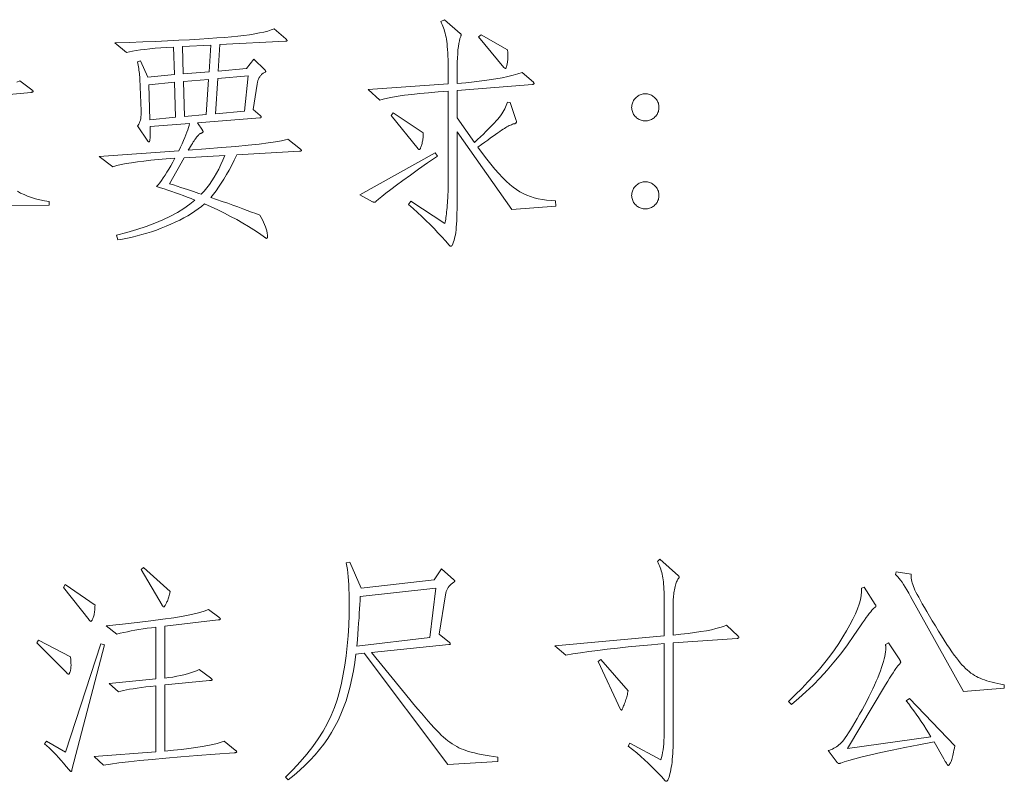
# Model space of a CAD drawing. Extents: x 0 to 1189, y 0 to 841.
# Tile 23 of 132: x 40 to 61, y 93 to 110. Entities that reach past the tile are written whole.
import ezdxf

# ---------------------------------------------------------------- set-up
doc = ezdxf.new("R2010")
doc.units = 0

msp = doc.modelspace()

# ---------------------------------------------------------------- linework, layer by layer
at = {"color": 7, "lineweight": 13}
for points in [[(51.586, 105.439), (50.615, 105.37), (49.411, 107.075), (49.411, 105.476), (49.411, 105.378), (49.409, 105.287), (49.407, 105.201), (49.403, 105.122), (49.399, 105.048), (49.394, 104.98), (49.388, 104.917), (49.381, 104.861), (49.373, 104.81), (49.364, 104.766), (49.354, 104.726), (49.345, 104.691), (49.335, 104.659), (49.326, 104.632), (49.317, 104.609), (49.308, 104.591), (49.3, 104.576), (49.291, 104.566), (49.282, 104.559), (49.274, 104.557), (49.271, 104.558), (49.267, 104.558), (49.264, 104.56), (49.26, 104.562), (49.257, 104.564), (49.253, 104.567), (49.249, 104.57), (49.245, 104.574), (49.241, 104.579), (49.237, 104.584), (49.157, 104.675), (49.074, 104.767), (48.99, 104.857), (48.904, 104.948), (48.816, 105.038), (48.726, 105.127), (48.633, 105.216), (48.539, 105.305), (48.443, 105.393), (48.345, 105.481), (48.392, 105.55), (49.142, 105.059), (49.148, 105.088), (49.154, 105.119), (49.16, 105.153), (49.165, 105.19), (49.171, 105.229), (49.176, 105.271), (49.181, 105.316), (49.186, 105.363), (49.19, 105.413), (49.195, 105.465), (49.199, 105.518), (49.202, 105.569), (49.205, 105.617), (49.208, 105.663), (49.21, 105.707), (49.212, 105.748), (49.214, 105.788), (49.215, 105.825), (49.215, 105.86), (49.216, 105.893), (49.216, 107.973), (48.991, 107.956), (48.782, 107.938), (48.59, 107.92), (48.415, 107.901), (48.256, 107.882), (48.114, 107.862), (47.988, 107.842), (47.879, 107.821), (47.787, 107.799), (47.711, 107.778), (47.452, 108.01), (49.216, 108.131), (49.216, 108.4), (49.215, 108.494), (49.214, 108.583), (49.212, 108.667), (49.209, 108.745), (49.206, 108.819), (49.201, 108.889), (49.196, 108.953), (49.19, 109.012), (49.184, 109.066), (49.176, 109.116), (49.168, 109.162), (49.158, 109.206), (49.148, 109.249), (49.137, 109.291), (49.125, 109.33), (49.112, 109.368), (49.099, 109.405), (49.084, 109.439), (49.068, 109.472), (49.052, 109.504), (49.131, 109.546), (49.48, 109.245), (49.484, 109.242), (49.487, 109.239), (49.49, 109.236), (49.493, 109.232), (49.495, 109.229), (49.497, 109.226), (49.499, 109.223), (49.5, 109.22), (49.501, 109.217), (49.501, 109.213), (49.501, 109.21), (49.5, 109.207), (49.5, 109.203), (49.499, 109.2), (49.498, 109.196), (49.497, 109.193), (49.496, 109.189), (49.494, 109.185), (49.492, 109.181), (49.49, 109.176), (49.475, 109.132), (49.462, 109.081), (49.45, 109.021), (49.44, 108.954), (49.431, 108.88), (49.424, 108.797), (49.418, 108.707), (49.414, 108.609), (49.412, 108.503), (49.411, 108.39), (49.411, 108.142), (49.603, 108.158), (49.784, 108.177), (49.954, 108.197), (50.114, 108.219), (50.262, 108.242), (50.4, 108.267), (50.527, 108.294), (50.643, 108.323), (50.748, 108.353), (50.842, 108.385), (51.09, 108.168), (51.093, 108.165), (51.095, 108.162), (51.098, 108.159), (51.1, 108.156), (51.102, 108.153), (51.103, 108.15), (51.104, 108.147), (51.105, 108.145), (51.105, 108.142), (51.106, 108.139), (51.105, 108.137), (51.104, 108.134), (51.102, 108.132), (51.1, 108.13), (51.096, 108.128), (51.092, 108.126), (51.087, 108.125), (51.082, 108.123), (51.076, 108.122), (51.069, 108.121), (49.411, 107.989), (49.411, 107.382), (49.796, 106.843), (49.864, 106.907), (49.928, 106.968), (49.989, 107.027), (50.045, 107.083), (50.098, 107.135), (50.147, 107.186), (50.192, 107.233), (50.234, 107.277), (50.272, 107.319), (50.306, 107.358), (50.337, 107.395), (50.366, 107.433), (50.393, 107.47), (50.417, 107.507), (50.44, 107.545), (50.46, 107.582), (50.478, 107.619), (50.494, 107.656), (50.508, 107.693), (50.52, 107.73), (50.583, 107.725), (50.715, 107.324), (50.717, 107.312), (50.718, 107.302), (50.717, 107.293), (50.715, 107.285), (50.711, 107.277), (50.705, 107.271), (50.698, 107.266), (50.69, 107.261), (50.679, 107.257), (50.667, 107.255), (50.649, 107.25), (50.629, 107.243), (50.608, 107.235), (50.585, 107.225), (50.561, 107.214), (50.536, 107.201), (50.509, 107.187), (50.482, 107.17), (50.452, 107.153), (50.422, 107.133), (50.388, 107.111), (50.35, 107.086), (50.307, 107.056), (50.259, 107.022), (50.206, 106.984), (50.149, 106.943), (50.086, 106.897), (50.019, 106.848), (49.947, 106.795), (49.87, 106.738), (49.968, 106.604), (50.063, 106.479), (50.155, 106.363), (50.244, 106.257), (50.33, 106.159), (50.413, 106.07), (50.494, 105.991), (50.571, 105.92), (50.646, 105.858), (50.718, 105.806), (50.789, 105.76), (50.864, 105.719), (50.943, 105.683), (51.024, 105.651), (51.109, 105.624), (51.197, 105.602), (51.288, 105.585), (51.382, 105.572), (51.48, 105.564), (51.581, 105.56)], [(45.964, 106.695), (45.968, 106.692), (45.971, 106.689), (45.975, 106.686), (45.977, 106.683), (45.98, 106.68), (45.982, 106.677), (45.983, 106.674), (45.984, 106.672), (45.985, 106.669), (45.985, 106.666), (45.984, 106.664), (45.983, 106.662), (45.981, 106.66), (45.978, 106.658), (45.974, 106.656), (45.97, 106.655), (45.964, 106.654), (45.958, 106.654), (45.951, 106.653), (45.943, 106.653), (44.565, 106.574), (44.507, 106.456), (44.449, 106.344), (44.391, 106.237), (44.333, 106.135), (44.276, 106.038), (44.218, 105.947), (44.161, 105.861), (44.104, 105.78), (44.047, 105.704), (43.989, 105.634), (44.118, 105.589), (44.242, 105.546), (44.361, 105.504), (44.476, 105.463), (44.586, 105.423), (44.691, 105.385), (44.792, 105.347), (44.888, 105.312), (44.98, 105.277), (45.066, 105.244), (45.098, 105.19), (45.127, 105.138), (45.153, 105.087), (45.174, 105.037), (45.193, 104.989), (45.208, 104.941), (45.22, 104.895), (45.229, 104.85), (45.234, 104.806), (45.235, 104.763), (45.235, 104.757), (45.235, 104.752), (45.234, 104.747), (45.233, 104.743), (45.231, 104.739), (45.23, 104.737), (45.228, 104.734), (45.225, 104.733), (45.222, 104.732), (45.219, 104.732), (45.216, 104.732), (45.212, 104.733), (45.209, 104.734), (45.204, 104.736), (45.2, 104.738), (45.195, 104.741), (45.19, 104.744), (45.184, 104.748), (45.178, 104.753), (45.172, 104.758), (45.058, 104.838), (44.94, 104.917), (44.818, 104.995), (44.691, 105.07), (44.561, 105.145), (44.426, 105.217), (44.288, 105.288), (44.145, 105.358), (43.998, 105.425), (43.847, 105.492), (43.782, 105.437), (43.714, 105.384), (43.64, 105.332), (43.563, 105.281), (43.481, 105.231), (43.394, 105.182), (43.304, 105.135), (43.208, 105.088), (43.109, 105.042), (43.005, 104.998), (42.899, 104.956), (42.793, 104.916), (42.686, 104.879), (42.58, 104.845), (42.474, 104.814), (42.367, 104.786), (42.261, 104.76), (42.154, 104.737), (42.048, 104.717), (41.941, 104.7), (41.91, 104.8), (42.141, 104.861), (42.359, 104.926), (42.564, 104.994), (42.757, 105.066), (42.936, 105.142), (43.103, 105.221), (43.257, 105.305), (43.398, 105.391), (43.526, 105.482), (43.641, 105.576), (43.555, 105.61), (43.469, 105.642), (43.383, 105.674), (43.298, 105.705), (43.213, 105.735), (43.129, 105.764), (43.045, 105.792), (42.962, 105.819), (42.879, 105.846), (42.796, 105.872), (42.831, 105.912), (42.866, 105.958), (42.903, 106.008), (42.942, 106.063), (42.981, 106.123), (43.022, 106.187), (43.064, 106.257), (43.107, 106.331), (43.152, 106.411), (43.198, 106.495), (43.01, 106.481), (42.834, 106.467), (42.669, 106.451), (42.516, 106.435), (42.374, 106.417), (42.244, 106.398), (42.124, 106.378), (42.017, 106.356), (41.92, 106.334), (41.836, 106.31), (41.535, 106.532), (43.282, 106.658), (43.321, 106.738), (43.356, 106.813), (43.388, 106.883), (43.416, 106.95), (43.442, 107.012), (43.464, 107.07), (43.483, 107.124), (43.498, 107.174), (43.511, 107.219), (43.52, 107.26), (42.654, 107.192), (42.655, 107.127), (42.656, 107.07), (42.656, 107.019), (42.655, 106.975), (42.653, 106.938), (42.649, 106.908), (42.645, 106.884), (42.64, 106.867), (42.634, 106.857), (42.627, 106.854), (42.625, 106.854), (42.623, 106.855), (42.621, 106.856), (42.618, 106.857), (42.616, 106.859), (42.613, 106.861), (42.61, 106.864), (42.607, 106.867), (42.604, 106.871), (42.601, 106.875), (42.374, 107.207), (42.391, 107.227), (42.406, 107.249), (42.419, 107.275), (42.43, 107.304), (42.439, 107.335), (42.446, 107.37), (42.451, 107.408), (42.453, 107.449), (42.454, 107.493), (42.453, 107.54), (42.427, 108.247), (42.424, 108.286), (42.421, 108.325), (42.418, 108.363), (42.413, 108.4), (42.408, 108.437), (42.403, 108.474), (42.397, 108.51), (42.39, 108.546), (42.382, 108.582), (42.374, 108.617), (42.443, 108.643), (42.601, 108.284), (43.187, 108.337), (43.166, 108.944), (43.022, 108.935), (42.887, 108.926), (42.761, 108.916), (42.644, 108.904), (42.536, 108.893), (42.438, 108.88), (42.349, 108.867), (42.269, 108.853), (42.198, 108.838), (42.137, 108.823), (41.878, 109.034), (42.193, 109.046), (42.491, 109.057), (42.773, 109.069), (43.039, 109.081), (43.288, 109.093), (43.521, 109.106), (43.737, 109.118), (43.937, 109.13), (44.121, 109.143), (44.288, 109.155), (44.442, 109.169), (44.586, 109.183), (44.72, 109.199), (44.844, 109.216), (44.959, 109.235), (45.063, 109.254), (45.158, 109.275), (45.243, 109.297), (45.318, 109.321), (45.383, 109.345), (45.642, 109.124), (45.647, 109.119), (45.651, 109.114), (45.655, 109.109), (45.659, 109.105), (45.662, 109.101), (45.664, 109.097), (45.666, 109.093), (45.667, 109.09), (45.668, 109.087), (45.668, 109.084), (45.668, 109.082), (45.667, 109.079), (45.665, 109.077), (45.662, 109.076), (45.659, 109.074), (45.655, 109.073), (45.65, 109.072), (45.645, 109.071), (45.638, 109.071), (45.631, 109.071), (44.19, 108.997), (44.153, 108.416), (44.776, 108.474), (44.94, 108.675), (45.177, 108.443), (45.181, 108.439), (45.185, 108.435), (45.188, 108.431), (45.191, 108.427), (45.193, 108.424), (45.195, 108.42), (45.196, 108.417), (45.197, 108.414), (45.198, 108.411), (45.198, 108.408), (45.198, 108.406), (45.198, 108.403), (45.197, 108.401), (45.196, 108.399), (45.194, 108.397), (45.193, 108.395), (45.191, 108.394), (45.188, 108.392), (45.186, 108.391), (45.183, 108.39), (45.169, 108.384), (45.156, 108.377), (45.143, 108.37), (45.131, 108.361), (45.119, 108.351), (45.108, 108.34), (45.097, 108.328), (45.086, 108.316), (45.076, 108.302), (45.066, 108.287), (45.057, 108.272), (45.049, 108.256), (45.041, 108.24), (45.034, 108.224), (45.028, 108.208), (45.023, 108.192), (45.018, 108.176), (45.014, 108.159), (45.011, 108.143), (45.008, 108.126), (44.924, 107.572), (45.077, 107.434), (45.081, 107.431), (45.085, 107.428), (45.088, 107.425), (45.09, 107.422), (45.093, 107.419), (45.095, 107.415), (45.096, 107.412), (45.097, 107.409), (45.098, 107.406), (45.098, 107.403), (45.098, 107.4), (45.097, 107.397), (45.095, 107.395), (45.093, 107.393), (45.09, 107.391), (45.087, 107.389), (45.083, 107.388), (45.078, 107.388), (45.072, 107.387), (45.066, 107.387), (43.694, 107.276), (43.805, 107.112), (43.808, 107.108), (43.81, 107.104), (43.813, 107.1), (43.815, 107.097), (43.817, 107.093), (43.818, 107.09), (43.819, 107.087), (43.82, 107.084), (43.82, 107.081), (43.821, 107.078), (43.82, 107.075), (43.819, 107.073), (43.816, 107.07), (43.813, 107.067), (43.809, 107.064), (43.804, 107.06), (43.799, 107.057), (43.792, 107.054), (43.784, 107.05), (43.776, 107.046), (43.767, 107.042), (43.757, 107.037), (43.748, 107.031), (43.738, 107.024), (43.728, 107.015), (43.718, 107.006), (43.708, 106.996), (43.697, 106.985), (43.686, 106.972), (43.675, 106.959), (43.664, 106.944), (43.65, 106.926), (43.636, 106.905), (43.62, 106.881), (43.602, 106.854), (43.583, 106.824), (43.563, 106.791), (43.541, 106.755), (43.518, 106.716), (43.493, 106.674), (43.879, 106.703), (44.228, 106.731), (44.54, 106.758), (44.814, 106.784), (45.052, 106.809), (45.252, 106.833), (45.416, 106.855), (45.542, 106.877), (45.632, 106.898), (45.684, 106.917)], [(50.52, 108.886), (50.522, 108.874), (50.523, 108.862), (50.525, 108.849), (50.526, 108.835), (50.528, 108.821), (50.528, 108.806), (50.529, 108.791), (50.53, 108.775), (50.53, 108.758), (50.53, 108.741), (50.53, 108.724), (50.529, 108.706), (50.529, 108.688), (50.527, 108.671), (50.526, 108.653), (50.524, 108.635), (50.521, 108.618), (50.518, 108.6), (50.515, 108.582), (50.512, 108.564), (50.508, 108.547), (50.504, 108.532), (50.501, 108.518), (50.497, 108.507), (50.494, 108.497), (50.49, 108.489), (50.487, 108.482), (50.484, 108.478), (50.481, 108.475), (50.477, 108.474), (50.474, 108.475), (50.471, 108.475), (50.467, 108.476), (50.464, 108.478), (50.46, 108.48), (50.456, 108.482), (50.453, 108.485), (50.449, 108.488), (50.445, 108.491), (50.44, 108.495), (49.886, 109.166), (49.939, 109.213)], [(43.989, 108.986), (43.367, 108.955), (43.382, 108.353), (43.952, 108.4)], [(43.213, 107.397), (43.192, 108.168), (42.622, 108.115), (42.649, 107.345)], [(43.937, 108.232), (43.388, 108.184), (43.409, 107.413), (43.889, 107.456)], [(44.813, 108.311), (44.143, 108.253), (44.095, 107.471), (44.734, 107.529)], [(53.555, 107.915), (53.579, 107.914), (53.602, 107.911), (53.625, 107.907), (53.647, 107.9), (53.669, 107.892), (53.689, 107.882), (53.71, 107.871), (53.729, 107.857), (53.748, 107.842), (53.766, 107.825), (53.783, 107.807), (53.799, 107.788), (53.812, 107.768), (53.824, 107.748), (53.834, 107.727), (53.842, 107.706), (53.848, 107.684), (53.852, 107.661), (53.855, 107.638), (53.856, 107.614), (53.855, 107.59), (53.852, 107.567), (53.848, 107.544), (53.842, 107.522), (53.834, 107.501), (53.824, 107.481), (53.812, 107.461), (53.799, 107.442), (53.783, 107.423), (53.766, 107.405), (53.748, 107.389), (53.729, 107.374), (53.71, 107.361), (53.689, 107.35), (53.669, 107.34), (53.647, 107.332), (53.625, 107.326), (53.602, 107.322), (53.579, 107.319), (53.555, 107.318), (53.531, 107.319), (53.508, 107.322), (53.485, 107.326), (53.463, 107.332), (53.442, 107.34), (53.421, 107.35), (53.401, 107.361), (53.381, 107.374), (53.362, 107.389), (53.344, 107.405), (53.327, 107.423), (53.312, 107.442), (53.298, 107.461), (53.286, 107.481), (53.277, 107.501), (53.269, 107.522), (53.262, 107.544), (53.258, 107.567), (53.255, 107.59), (53.254, 107.614), (53.255, 107.638), (53.258, 107.661), (53.262, 107.684), (53.269, 107.706), (53.277, 107.727), (53.286, 107.748), (53.298, 107.768), (53.312, 107.788), (53.327, 107.807), (53.344, 107.825), (53.362, 107.842), (53.381, 107.857), (53.401, 107.871), (53.421, 107.882), (53.442, 107.892), (53.463, 107.9), (53.485, 107.907), (53.508, 107.911), (53.531, 107.914)], [(48.667, 107.054), (48.666, 107.027), (48.665, 107), (48.664, 106.974), (48.661, 106.948), (48.658, 106.922), (48.654, 106.897), (48.65, 106.872), (48.645, 106.848), (48.639, 106.824), (48.632, 106.801), (48.626, 106.779), (48.619, 106.759), (48.613, 106.742), (48.608, 106.727), (48.603, 106.714), (48.598, 106.703), (48.593, 106.695), (48.589, 106.689), (48.586, 106.686), (48.582, 106.685), (48.579, 106.685), (48.576, 106.685), (48.573, 106.686), (48.57, 106.687), (48.566, 106.689), (48.563, 106.69), (48.56, 106.693), (48.557, 106.695), (48.554, 106.698), (48.551, 106.701), (47.959, 107.44), (48.002, 107.492)], [(44.296, 106.558), (43.403, 106.505), (43.081, 105.935), (43.167, 105.907), (43.25, 105.88), (43.328, 105.854), (43.403, 105.83), (43.475, 105.806), (43.543, 105.783), (43.607, 105.761), (43.668, 105.741), (43.725, 105.721), (43.778, 105.703), (43.84, 105.77), (43.9, 105.842), (43.958, 105.917), (44.013, 105.997), (44.066, 106.08), (44.117, 106.168), (44.165, 106.259), (44.211, 106.355), (44.254, 106.454)], [(48.978, 106.542), (48.761, 106.392), (48.563, 106.253), (48.382, 106.125), (48.22, 106.008), (48.077, 105.903), (47.951, 105.81), (47.844, 105.728), (47.755, 105.657), (47.684, 105.598), (47.632, 105.55), (47.628, 105.546), (47.624, 105.542), (47.62, 105.539), (47.616, 105.536), (47.612, 105.534), (47.608, 105.532), (47.604, 105.531), (47.6, 105.53), (47.596, 105.529), (47.592, 105.529), (47.589, 105.529), (47.585, 105.529), (47.581, 105.53), (47.576, 105.53), (47.572, 105.531), (47.567, 105.532), (47.563, 105.534), (47.558, 105.535), (47.553, 105.537), (47.548, 105.539), (47.268, 105.687), (48.931, 106.616)], [(53.555, 105.977), (53.579, 105.976), (53.602, 105.974), (53.625, 105.969), (53.647, 105.963), (53.669, 105.955), (53.689, 105.945), (53.71, 105.933), (53.729, 105.92), (53.748, 105.905), (53.766, 105.888), (53.783, 105.869), (53.799, 105.85), (53.812, 105.831), (53.824, 105.811), (53.834, 105.79), (53.842, 105.769), (53.848, 105.746), (53.852, 105.724), (53.855, 105.7), (53.856, 105.676), (53.855, 105.653), (53.852, 105.629), (53.848, 105.607), (53.842, 105.585), (53.834, 105.564), (53.824, 105.543), (53.812, 105.523), (53.799, 105.504), (53.783, 105.486), (53.766, 105.468), (53.748, 105.451), (53.729, 105.437), (53.71, 105.424), (53.689, 105.412), (53.669, 105.403), (53.647, 105.395), (53.625, 105.389), (53.602, 105.384), (53.579, 105.382), (53.555, 105.381), (53.531, 105.382), (53.508, 105.384), (53.485, 105.389), (53.463, 105.395), (53.442, 105.403), (53.421, 105.412), (53.401, 105.424), (53.381, 105.437), (53.362, 105.451), (53.344, 105.468), (53.327, 105.486), (53.312, 105.504), (53.298, 105.523), (53.286, 105.543), (53.277, 105.564), (53.269, 105.585), (53.262, 105.607), (53.258, 105.629), (53.255, 105.653), (53.254, 105.676), (53.255, 105.7), (53.258, 105.724), (53.262, 105.746), (53.269, 105.769), (53.277, 105.79), (53.286, 105.811), (53.298, 105.831), (53.312, 105.85), (53.327, 105.869), (53.344, 105.888), (53.362, 105.905), (53.381, 105.92), (53.401, 105.933), (53.421, 105.945), (53.442, 105.955), (53.463, 105.963), (53.485, 105.969), (53.508, 105.974), (53.531, 105.976)], [(50.308, 93.218), (49.21, 93.149), (47.368, 95.599), (47.183, 95.578), (47.16, 95.394), (47.131, 95.215), (47.097, 95.042), (47.059, 94.874), (47.015, 94.712), (46.966, 94.555), (46.913, 94.404), (46.854, 94.258), (46.79, 94.118), (46.721, 93.983), (46.647, 93.853), (46.566, 93.725), (46.479, 93.601), (46.385, 93.479), (46.285, 93.36), (46.179, 93.245), (46.066, 93.132), (45.947, 93.022), (45.821, 92.915), (45.689, 92.811), (45.637, 92.87), (45.804, 93.037), (45.959, 93.205), (46.102, 93.374), (46.233, 93.543), (46.352, 93.714), (46.46, 93.885), (46.555, 94.057), (46.638, 94.229), (46.71, 94.403), (46.769, 94.577), (46.82, 94.756), (46.865, 94.942), (46.905, 95.135), (46.939, 95.336), (46.969, 95.544), (46.993, 95.76), (47.011, 95.983), (47.025, 96.213), (47.033, 96.451), (47.035, 96.697), (47.035, 96.806), (47.033, 96.91), (47.03, 97.01), (47.025, 97.106), (47.02, 97.197), (47.013, 97.284), (47.004, 97.367), (46.995, 97.445), (46.984, 97.519), (46.972, 97.589), (47.051, 97.605), (47.299, 97.035), (48.91, 97.214), (49.068, 97.457), (49.342, 97.214), (49.345, 97.212), (49.348, 97.21), (49.35, 97.207), (49.353, 97.205), (49.354, 97.202), (49.356, 97.2), (49.357, 97.197), (49.358, 97.194), (49.358, 97.191), (49.358, 97.188), (49.358, 97.185), (49.357, 97.182), (49.356, 97.179), (49.355, 97.176), (49.353, 97.173), (49.351, 97.171), (49.348, 97.168), (49.345, 97.166), (49.341, 97.164), (49.337, 97.161), (49.308, 97.142), (49.281, 97.12), (49.257, 97.097), (49.235, 97.072), (49.216, 97.045), (49.199, 97.017), (49.185, 96.987), (49.173, 96.955), (49.164, 96.922), (49.158, 96.887), (49.02, 96.016), (49.242, 95.836), (49.246, 95.832), (49.25, 95.828), (49.253, 95.825), (49.256, 95.821), (49.258, 95.818), (49.26, 95.815), (49.261, 95.812), (49.262, 95.809), (49.263, 95.807), (49.263, 95.805), (49.263, 95.803), (49.262, 95.801), (49.26, 95.799), (49.258, 95.797), (49.255, 95.795), (49.252, 95.794), (49.248, 95.792), (49.243, 95.791), (49.238, 95.79), (49.232, 95.789), (47.526, 95.615), (48.371, 94.58), (48.46, 94.472), (48.544, 94.371), (48.624, 94.277), (48.7, 94.189), (48.771, 94.107), (48.838, 94.033), (48.901, 93.964), (48.959, 93.903), (49.013, 93.847), (49.063, 93.799), (49.11, 93.755), (49.158, 93.713), (49.206, 93.674), (49.255, 93.638), (49.303, 93.605), (49.352, 93.574), (49.402, 93.546), (49.451, 93.52), (49.501, 93.497), (49.551, 93.477), (49.604, 93.458), (49.661, 93.439), (49.724, 93.422), (49.792, 93.404), (49.866, 93.387), (49.944, 93.37), (50.027, 93.354), (50.116, 93.338), (50.21, 93.323), (50.308, 93.308)], [(55.598, 95.974), (55.601, 95.97), (55.604, 95.967), (55.606, 95.964), (55.608, 95.961), (55.61, 95.958), (55.611, 95.956), (55.612, 95.953), (55.613, 95.95), (55.614, 95.947), (55.614, 95.945), (55.614, 95.942), (55.612, 95.94), (55.611, 95.937), (55.608, 95.935), (55.605, 95.933), (55.601, 95.932), (55.596, 95.93), (55.59, 95.929), (55.584, 95.927), (55.577, 95.926), (54.167, 95.826), (54.167, 93.667), (54.167, 93.594), (54.165, 93.523), (54.163, 93.455), (54.159, 93.389), (54.155, 93.325), (54.149, 93.263), (54.143, 93.204), (54.135, 93.146), (54.127, 93.091), (54.117, 93.038), (54.107, 92.989), (54.097, 92.945), (54.087, 92.907), (54.078, 92.873), (54.068, 92.844), (54.058, 92.821), (54.048, 92.803), (54.039, 92.79), (54.029, 92.782), (54.02, 92.78), (54.016, 92.78), (54.013, 92.781), (54.01, 92.782), (54.006, 92.783), (54.002, 92.785), (53.999, 92.787), (53.995, 92.79), (53.991, 92.793), (53.987, 92.797), (53.983, 92.801), (53.917, 92.876), (53.848, 92.951), (53.775, 93.026), (53.7, 93.102), (53.621, 93.177), (53.539, 93.253), (53.454, 93.328), (53.366, 93.404), (53.275, 93.48), (53.18, 93.556), (53.217, 93.619), (53.898, 93.25), (53.912, 93.301), (53.925, 93.355), (53.936, 93.413), (53.945, 93.474), (53.954, 93.539), (53.96, 93.606), (53.965, 93.677), (53.969, 93.751), (53.971, 93.829), (53.972, 93.91), (53.972, 95.81), (53.693, 95.787), (53.428, 95.763), (53.176, 95.738), (52.939, 95.714), (52.716, 95.689), (52.506, 95.663), (52.311, 95.637), (52.129, 95.611), (51.961, 95.584), (51.808, 95.557), (51.56, 95.762), (53.972, 95.984), (53.972, 96.655), (53.972, 96.733), (53.971, 96.807), (53.969, 96.878), (53.967, 96.944), (53.964, 97.006), (53.961, 97.065), (53.957, 97.119), (53.952, 97.17), (53.946, 97.216), (53.94, 97.259), (53.934, 97.299), (53.926, 97.339), (53.917, 97.377), (53.907, 97.414), (53.896, 97.451), (53.883, 97.487), (53.87, 97.522), (53.856, 97.556), (53.841, 97.589), (53.824, 97.621), (53.872, 97.668), (54.284, 97.304), (54.287, 97.302), (54.289, 97.299), (54.292, 97.297), (54.294, 97.295), (54.295, 97.292), (54.297, 97.289), (54.298, 97.287), (54.299, 97.284), (54.299, 97.281), (54.299, 97.278), (54.299, 97.274), (54.299, 97.271), (54.298, 97.269), (54.298, 97.266), (54.297, 97.263), (54.296, 97.26), (54.294, 97.258), (54.293, 97.256), (54.291, 97.253), (54.289, 97.251), (54.279, 97.24), (54.27, 97.227), (54.261, 97.211), (54.253, 97.193), (54.244, 97.173), (54.236, 97.149), (54.227, 97.124), (54.22, 97.096), (54.212, 97.065), (54.204, 97.032), (54.197, 96.998), (54.191, 96.963), (54.186, 96.929), (54.181, 96.894), (54.177, 96.86), (54.173, 96.825), (54.171, 96.791), (54.169, 96.756), (54.168, 96.721), (54.167, 96.686), (54.167, 96), (54.337, 96.017), (54.495, 96.036), (54.641, 96.055), (54.776, 96.075), (54.899, 96.096), (55.01, 96.118), (55.11, 96.142), (55.198, 96.166), (55.274, 96.191), (55.339, 96.216)], [(43.097, 96.956), (43.09, 96.925), (43.082, 96.897), (43.074, 96.869), (43.066, 96.843), (43.058, 96.818), (43.05, 96.794), (43.042, 96.771), (43.033, 96.749), (43.024, 96.729), (43.015, 96.71), (43.007, 96.692), (42.999, 96.677), (42.991, 96.663), (42.984, 96.651), (42.978, 96.641), (42.972, 96.632), (42.967, 96.626), (42.962, 96.621), (42.958, 96.619), (42.955, 96.618), (42.952, 96.618), (42.948, 96.619), (42.945, 96.621), (42.941, 96.624), (42.938, 96.627), (42.934, 96.631), (42.93, 96.636), (42.926, 96.641), (42.922, 96.648), (42.918, 96.655), (42.453, 97.441), (42.511, 97.489)], [(61.458, 94.828), (60.56, 94.754), (59.394, 96.85), (59.353, 96.924), (59.314, 96.992), (59.277, 97.055), (59.242, 97.112), (59.208, 97.163), (59.175, 97.208), (59.144, 97.247), (59.115, 97.281), (59.087, 97.308), (59.061, 97.33), (59.077, 97.394), (59.41, 97.341), (59.407, 97.312), (59.408, 97.281), (59.41, 97.249), (59.415, 97.216), (59.422, 97.182), (59.431, 97.146), (59.443, 97.109), (59.457, 97.071), (59.473, 97.031), (59.491, 96.99), (59.513, 96.944), (59.541, 96.892), (59.573, 96.831), (59.61, 96.763), (59.652, 96.688), (59.7, 96.606), (59.752, 96.516), (59.81, 96.418), (59.872, 96.313), (59.94, 96.201), (60.009, 96.088), (60.074, 95.982), (60.137, 95.884), (60.196, 95.792), (60.252, 95.708), (60.305, 95.63), (60.355, 95.56), (60.402, 95.496), (60.446, 95.44), (60.486, 95.39), (60.526, 95.346), (60.565, 95.304), (60.604, 95.265), (60.644, 95.228), (60.684, 95.194), (60.724, 95.163), (60.764, 95.135), (60.804, 95.109), (60.844, 95.086), (60.885, 95.066), (60.927, 95.047), (60.973, 95.029), (61.021, 95.011), (61.073, 94.994), (61.128, 94.977), (61.187, 94.961), (61.248, 94.946), (61.313, 94.93), (61.381, 94.916), (61.452, 94.902)], [(41.44, 96.655), (41.439, 96.625), (41.438, 96.597), (41.437, 96.57), (41.434, 96.544), (41.431, 96.518), (41.427, 96.493), (41.423, 96.47), (41.418, 96.447), (41.412, 96.425), (41.405, 96.404), (41.399, 96.384), (41.392, 96.367), (41.386, 96.351), (41.38, 96.338), (41.375, 96.327), (41.37, 96.317), (41.365, 96.31), (41.361, 96.305), (41.356, 96.302), (41.353, 96.301), (41.349, 96.301), (41.345, 96.302), (41.341, 96.304), (41.337, 96.306), (41.332, 96.309), (41.328, 96.312), (41.323, 96.316), (41.318, 96.321), (41.313, 96.327), (41.308, 96.333), (40.743, 97.045), (40.785, 97.109)], [(48.946, 97.029), (47.278, 96.845), (47.275, 96.763), (47.27, 96.674), (47.265, 96.58), (47.259, 96.481), (47.252, 96.375), (47.244, 96.263), (47.235, 96.145), (47.226, 96.022), (47.216, 95.893), (47.204, 95.757), (48.814, 95.947)], [(58.618, 96.67), (58.621, 96.666), (58.623, 96.662), (58.626, 96.658), (58.628, 96.655), (58.63, 96.651), (58.631, 96.648), (58.632, 96.645), (58.633, 96.642), (58.633, 96.639), (58.633, 96.636), (58.633, 96.633), (58.632, 96.631), (58.631, 96.628), (58.629, 96.625), (58.627, 96.622), (58.624, 96.619), (58.621, 96.616), (58.617, 96.613), (58.612, 96.61), (58.607, 96.607), (58.589, 96.593), (58.567, 96.572), (58.543, 96.546), (58.516, 96.514), (58.486, 96.476), (58.453, 96.433), (58.416, 96.384), (58.377, 96.328), (58.335, 96.267), (58.29, 96.201), (58.148, 95.988), (58.003, 95.784), (57.856, 95.589), (57.708, 95.402), (57.557, 95.225), (57.403, 95.057), (57.248, 94.898), (57.091, 94.748), (56.932, 94.607), (56.77, 94.474), (56.707, 94.538), (56.856, 94.681), (57, 94.824), (57.136, 94.967), (57.266, 95.11), (57.389, 95.252), (57.505, 95.394), (57.615, 95.535), (57.719, 95.676), (57.815, 95.817), (57.905, 95.958), (57.987, 96.095), (58.06, 96.225), (58.124, 96.349), (58.179, 96.466), (58.224, 96.577), (58.261, 96.681), (58.289, 96.778), (58.307, 96.868), (58.316, 96.952), (58.317, 97.029), (58.375, 97.056)], [(44.528, 93.466), (44.534, 93.461), (44.539, 93.456), (44.544, 93.451), (44.548, 93.447), (44.552, 93.443), (44.555, 93.439), (44.557, 93.436), (44.558, 93.432), (44.559, 93.429), (44.56, 93.426), (44.559, 93.424), (44.557, 93.422), (44.555, 93.419), (44.551, 93.417), (44.546, 93.415), (44.541, 93.413), (44.534, 93.412), (44.526, 93.41), (44.517, 93.409), (44.507, 93.408), (44.086, 93.378), (43.694, 93.348), (43.332, 93.319), (43, 93.291), (42.697, 93.263), (42.425, 93.236), (42.181, 93.209), (41.968, 93.183), (41.784, 93.158), (41.63, 93.133), (41.424, 93.324), (42.781, 93.429), (42.781, 94.881), (42.667, 94.869), (42.56, 94.857), (42.46, 94.845), (42.368, 94.832), (42.282, 94.819), (42.203, 94.805), (42.131, 94.792), (42.066, 94.778), (42.008, 94.763), (41.957, 94.749), (41.751, 94.934), (42.781, 95.034), (42.781, 96.174), (42.684, 96.161), (42.589, 96.148), (42.497, 96.134), (42.407, 96.119), (42.32, 96.104), (42.235, 96.089), (42.153, 96.073), (42.073, 96.056), (41.995, 96.039), (41.92, 96.021), (41.688, 96.206), (42.043, 96.241), (42.369, 96.276), (42.666, 96.311), (42.934, 96.346), (43.174, 96.381), (43.384, 96.417), (43.566, 96.452), (43.718, 96.488), (43.842, 96.524), (43.937, 96.56), (44.164, 96.396), (44.171, 96.391), (44.177, 96.386), (44.182, 96.381), (44.187, 96.377), (44.191, 96.372), (44.195, 96.368), (44.197, 96.364), (44.199, 96.36), (44.2, 96.357), (44.201, 96.354), (44.2, 96.351), (44.199, 96.348), (44.196, 96.345), (44.193, 96.343), (44.189, 96.34), (44.183, 96.338), (44.177, 96.337), (44.17, 96.335), (44.162, 96.334), (44.153, 96.333), (42.976, 96.195), (42.976, 95.05), (43.067, 95.062), (43.155, 95.076), (43.239, 95.091), (43.32, 95.108), (43.398, 95.126), (43.473, 95.146), (43.543, 95.167), (43.611, 95.19), (43.675, 95.214), (43.736, 95.24), (43.979, 95.06), (43.987, 95.054), (43.994, 95.048), (44, 95.043), (44.006, 95.038), (44.011, 95.033), (44.014, 95.029), (44.017, 95.025), (44.019, 95.021), (44.021, 95.018), (44.021, 95.015), (44.021, 95.013), (44.019, 95.01), (44.016, 95.008), (44.012, 95.006), (44.007, 95.004), (44, 95.002), (43.993, 95.001), (43.984, 94.999), (43.974, 94.998), (43.963, 94.997), (42.976, 94.902), (42.976, 93.445), (43.167, 93.462), (43.344, 93.481), (43.508, 93.5), (43.659, 93.521), (43.797, 93.543), (43.921, 93.565), (44.032, 93.589), (44.13, 93.614), (44.214, 93.64), (44.285, 93.667)], [(40.901, 95.52), (40.903, 95.499), (40.905, 95.478), (40.907, 95.459), (40.908, 95.439), (40.909, 95.421), (40.91, 95.402), (40.911, 95.385), (40.911, 95.368), (40.912, 95.351), (40.912, 95.335), (40.912, 95.319), (40.911, 95.304), (40.91, 95.289), (40.909, 95.275), (40.907, 95.261), (40.905, 95.247), (40.903, 95.234), (40.9, 95.222), (40.897, 95.209), (40.893, 95.198), (40.89, 95.187), (40.886, 95.177), (40.882, 95.168), (40.879, 95.16), (40.875, 95.154), (40.872, 95.149), (40.869, 95.145), (40.865, 95.142), (40.862, 95.14), (40.859, 95.14), (40.856, 95.14), (40.852, 95.141), (40.849, 95.142), (40.845, 95.144), (40.84, 95.146), (40.836, 95.149), (40.832, 95.152), (40.827, 95.156), (40.822, 95.161), (40.817, 95.166), (40.157, 95.826), (40.199, 95.889)], [(60.365, 93.561), (60.358, 93.512), (60.35, 93.466), (60.342, 93.424), (60.335, 93.385), (60.327, 93.349), (60.319, 93.316), (60.311, 93.287), (60.303, 93.26), (60.294, 93.238), (60.286, 93.218), (60.278, 93.201), (60.27, 93.186), (60.262, 93.172), (60.255, 93.161), (60.248, 93.151), (60.241, 93.143), (60.234, 93.136), (60.228, 93.132), (60.223, 93.129), (60.217, 93.128), (60.215, 93.13), (60.212, 93.134), (60.207, 93.141), (60.2, 93.151), (60.192, 93.164), (60.182, 93.18), (60.171, 93.198), (60.158, 93.219), (60.144, 93.244), (60.127, 93.271), (59.911, 93.651), (59.573, 93.584), (59.265, 93.522), (58.986, 93.464), (58.736, 93.411), (58.516, 93.362), (58.325, 93.317), (58.164, 93.276), (58.033, 93.24), (57.93, 93.209), (57.857, 93.181), (57.852, 93.179), (57.847, 93.177), (57.843, 93.176), (57.838, 93.174), (57.834, 93.173), (57.83, 93.172), (57.826, 93.171), (57.822, 93.171), (57.819, 93.171), (57.815, 93.17), (57.812, 93.171), (57.809, 93.171), (57.805, 93.173), (57.802, 93.175), (57.798, 93.177), (57.794, 93.18), (57.79, 93.183), (57.787, 93.187), (57.782, 93.192), (57.778, 93.197), (57.583, 93.456), (57.615, 93.466), (57.647, 93.478), (57.677, 93.491), (57.707, 93.506), (57.736, 93.523), (57.764, 93.541), (57.791, 93.561), (57.818, 93.582), (57.843, 93.605), (57.868, 93.63), (57.894, 93.659), (57.923, 93.695), (57.955, 93.739), (57.991, 93.791), (58.03, 93.849), (58.072, 93.916), (58.117, 93.989), (58.165, 94.071), (58.217, 94.159), (58.272, 94.255), (58.327, 94.354), (58.379, 94.45), (58.429, 94.544), (58.476, 94.636), (58.521, 94.726), (58.562, 94.813), (58.601, 94.898), (58.638, 94.981), (58.671, 95.061), (58.702, 95.14), (58.73, 95.215), (58.755, 95.286), (58.777, 95.353), (58.797, 95.416), (58.813, 95.475), (58.826, 95.53), (58.837, 95.581), (58.844, 95.628), (58.848, 95.671), (58.85, 95.71), (58.85, 95.719), (58.85, 95.728), (58.849, 95.737), (58.848, 95.745), (58.847, 95.753), (58.846, 95.761), (58.845, 95.768), (58.843, 95.776), (58.841, 95.782), (58.839, 95.789), (58.908, 95.826), (59.156, 95.451), (59.16, 95.445), (59.164, 95.439), (59.167, 95.433), (59.17, 95.428), (59.172, 95.423), (59.174, 95.419), (59.175, 95.414), (59.176, 95.41), (59.177, 95.407), (59.177, 95.403), (59.177, 95.4), (59.176, 95.397), (59.175, 95.393), (59.173, 95.389), (59.171, 95.385), (59.168, 95.381), (59.164, 95.376), (59.16, 95.371), (59.156, 95.366), (59.151, 95.361), (59.135, 95.346), (59.117, 95.324), (59.094, 95.296), (59.069, 95.261), (59.04, 95.219), (59.008, 95.17), (58.972, 95.114), (58.933, 95.052), (58.89, 94.983), (58.845, 94.907), (58.005, 93.503), (59.842, 93.756), (59.789, 93.844), (59.736, 93.93), (59.683, 94.014), (59.629, 94.097), (59.574, 94.177), (59.52, 94.256), (59.465, 94.333), (59.41, 94.408), (59.354, 94.482), (59.299, 94.554), (59.367, 94.601)], [(41.646, 95.784), (40.933, 93.033), (40.932, 93.026), (40.93, 93.02), (40.929, 93.014), (40.927, 93.01), (40.925, 93.005), (40.923, 93.002), (40.92, 93), (40.918, 92.998), (40.915, 92.997), (40.912, 92.996), (40.908, 92.997), (40.905, 92.998), (40.901, 93), (40.897, 93.003), (40.892, 93.007), (40.887, 93.011), (40.882, 93.017), (40.876, 93.023), (40.87, 93.03), (40.864, 93.038), (40.807, 93.109), (40.75, 93.176), (40.694, 93.24), (40.64, 93.301), (40.586, 93.359), (40.533, 93.414), (40.481, 93.466), (40.43, 93.515), (40.38, 93.561), (40.331, 93.603), (40.373, 93.661), (40.79, 93.419), (41.566, 95.805)], [(53.175, 94.775), (53.17, 94.748), (53.165, 94.72), (53.159, 94.692), (53.153, 94.664), (53.145, 94.636), (53.137, 94.608), (53.129, 94.579), (53.119, 94.551), (53.109, 94.522), (53.098, 94.493), (53.088, 94.465), (53.078, 94.441), (53.069, 94.419), (53.061, 94.4), (53.054, 94.384), (53.047, 94.371), (53.042, 94.361), (53.037, 94.353), (53.033, 94.349), (53.03, 94.348), (53.027, 94.348), (53.025, 94.348), (53.023, 94.349), (53.021, 94.35), (53.019, 94.352), (53.017, 94.353), (53.015, 94.355), (53.014, 94.358), (53.012, 94.36), (53.011, 94.364), (52.52, 95.414), (52.578, 95.462)]]:
    msp.add_lwpolyline(points, close=True, dxfattribs=at)
for points in [[(39.719, 108.173), (39.787, 108.2), (40.046, 108.005), (40.052, 108), (40.057, 107.996), (40.062, 107.992), (40.066, 107.988), (40.07, 107.985), (40.073, 107.981), (40.075, 107.978), (40.076, 107.974), (40.077, 107.971), (40.078, 107.968), (40.077, 107.965), (40.076, 107.962), (40.074, 107.959), (40.071, 107.957), (40.067, 107.954), (40.062, 107.952), (40.057, 107.951), (40.051, 107.949), (40.043, 107.948), (40.035, 107.946), (38.41, 107.793)], [(39.735, 105.769), (39.803, 105.73), (39.877, 105.695), (39.956, 105.662), (40.04, 105.632), (40.13, 105.606), (40.225, 105.582), (40.325, 105.562), (40.431, 105.544), (40.431, 105.46), (39.428, 105.455)]]:
    msp.add_lwpolyline(points, dxfattribs=at)

doc.saveas('drawing.dxf')
